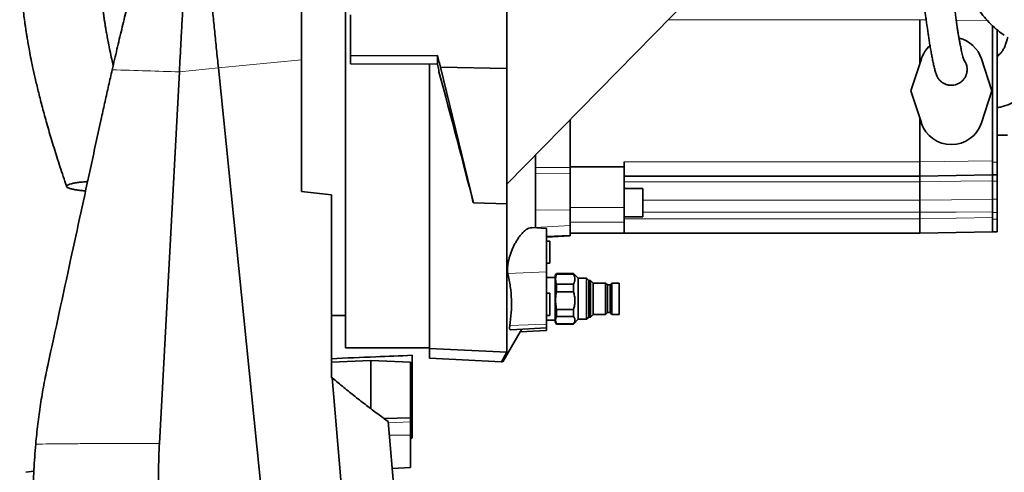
# Model space of a CAD drawing. Header units: millimetres. Extents: x 0 to 11920, y 0 to 8400.
# Tile 8 of 61: x 2758 to 3380, y 3580 to 3867. Entities that reach past the tile are written whole.
import ezdxf

# ---------------------------------------------------------------- set-up
doc = ezdxf.new("R2010")
doc.units = ezdxf.units.MM
doc.header["$LTSCALE"] = 20

msp = doc.modelspace()

# ---------------------------------------------------------------- linework, layer by layer
at = {"color": 7, "linetype": 'Continuous', "lineweight": 35}
for p, q in [((2963.71, 3659.08), (2963.71, 3984.08)), ((3191.45, 3890.75), (3065.71, 3762.58)), ((3065.71, 3835.68), (3065.71, 3872.69)), ((2966.71, 3843.63), (2966.71, 3869.63)), ((3326.71, 3866.58), (3326.71, 3838.77)), ((3326.71, 3866.58), (3326.71, 3866.58)), ((3372.71, 3862.82), (3372.71, 3777.38)), ((3375.71, 3776.39), (3375.71, 3860.1)), ((2935.71, 3841.21), (2935.71, 3757.93)), ((2966.71, 3843.63), (3021.71, 3843.9)), ((2966.71, 3838.68), (2966.71, 3843.63)), ((3021.71, 3843.9), (3021.71, 3838.41)), ((3327.71, 3841.8), (3321.09, 3821.58)), ((3372.34, 3821.58), (3365.72, 3841.8)), ((3375.71, 3844.3), (3376.86, 3844.34)), ((3375.71, 3843.57), (3375.96, 3843.58)), ((2883.24, 3836.15), (2925.55, 3418.58)), ((3021.71, 3838.41), (2966.71, 3838.68)), ((3016.71, 3658.51), (3016.71, 3838.43)), ((3023.7, 3836.52), (3065.71, 3835.68)), ((3044.45, 3750.77), (3023.7, 3836.52)), ((3065.71, 3750.12), (3065.71, 3835.68)), ((2845.96, 3598.47), (2858.57, 3833.53)), ((3022.71, 3833.63), (3022.71, 3834.68)), ((3321.09, 3821.58), (3327.71, 3801.36)), ((3365.72, 3801.36), (3372.34, 3821.58)), ((3326.71, 3804.39), (3326.71, 3776.58)), ((3105.71, 3803.36), (3105.71, 3773.06)), ((3382.21, 3793.58), (3375.71, 3793.58)), ((3083.71, 3734.95), (3083.71, 3780.93)), ((3139.71, 3773.58), (3105.71, 3773.58)), ((3105.71, 3773.06), (3105.71, 3769.38)), ((3139.71, 3776.58), (3139.71, 3773.58)), ((3139.71, 3773.58), (3139.71, 3747.71)), ((3326.71, 3776.58), (3326.71, 3776.58)), ((3372.71, 3776.39), (3372.71, 3777.38)), ((3372.71, 3768.39), (3372.71, 3776.39)), ((3375.71, 3768.39), (3375.71, 3776.39)), ((3105.71, 3769.38), (3105.71, 3746.36)), ((3326.71, 3767.58), (3139.71, 3767.58)), ((3372.71, 3768.39), (3326.71, 3767.58)), ((3372.71, 3768.39), (3375.71, 3768.39)), ((3372.71, 3764.43), (3372.71, 3768.39)), ((3375.71, 3764.43), (3375.71, 3768.39)), ((3326.71, 3763.98), (3326.71, 3763.98)), ((3326.71, 3763.98), (3326.71, 3752.43)), ((3372.71, 3753), (3372.71, 3764.43)), ((3375.71, 3753), (3375.71, 3764.43)), ((2935.71, 3757.93), (2954.71, 3755.77)), ((2954.71, 3755.77), (2954.71, 3640.03)), ((3151.71, 3759.87), (3139.71, 3759.87)), ((3151.71, 3759.87), (3151.71, 3741.87)), ((3044.45, 3750.77), (3065.71, 3750.12)), ((3065.71, 3750.12), (3065.71, 3656.28)), ((3139.71, 3747.71), (3139.71, 3738.52)), ((3326.71, 3752.43), (3326.71, 3752.43)), ((3372.71, 3744.55), (3372.71, 3753)), ((3375.71, 3744.55), (3375.71, 3753)), ((3105.71, 3746.36), (3105.71, 3736.31)), ((3139.71, 3741.87), (3151.71, 3741.87)), ((3326.71, 3744.75), (3326.71, 3740.58)), ((3372.71, 3741.38), (3372.71, 3744.55)), ((3375.71, 3740.39), (3375.71, 3744.55)), ((3105.71, 3736.31), (3105.71, 3730.35)), ((3139.71, 3738.52), (3139.71, 3731.58)), ((3326.71, 3740.58), (3326.71, 3740.58)), ((3372.71, 3740.39), (3372.71, 3741.38)), ((3372.71, 3732.39), (3372.71, 3740.39)), ((3375.71, 3732.39), (3375.71, 3740.39)), ((3090.71, 3734.58), (3081.38, 3735.07)), ((3090.71, 3707.06), (3090.71, 3734.58)), ((3090.71, 3729.08), (3105.71, 3729.87)), ((3139.71, 3731.58), (3105.71, 3731.58)), ((3105.71, 3730.35), (3105.71, 3729.87)), ((3326.71, 3731.58), (3139.71, 3731.58)), ((3372.71, 3732.39), (3326.71, 3731.58)), ((3372.71, 3732.39), (3375.71, 3732.39)), ((3092.71, 3726.58), (3090.71, 3726.58)), ((3092.71, 3726.58), (3092.71, 3712.58)), ((3090.71, 3712.58), (3092.71, 3712.58)), ((3090.71, 3674.06), (3090.71, 3707.06)), ((3097.02, 3706.08), (3096.21, 3704.68)), ((3096.21, 3704.68), (3096.21, 3676.91)), ((3107.71, 3706.08), (3097.02, 3706.08)), ((3097.02, 3706.08), (3097.02, 3705.6)), ((3097.02, 3705.6), (3107.71, 3705.6)), ((3110.71, 3703.08), (3107.71, 3706.08)), ((3107.71, 3705.6), (3107.71, 3706.08)), ((3096.21, 3703.58), (3090.71, 3703.58)), ((3097.02, 3699.3), (3097.02, 3694.46)), ((3107.71, 3699.3), (3097.02, 3699.3)), ((3107.71, 3694.46), (3107.71, 3699.3)), ((3116.01, 3703.08), (3110.71, 3703.08)), ((3110.71, 3677.08), (3110.71, 3703.08)), ((3117.37, 3701.72), (3116.01, 3703.08)), ((3116.01, 3690.08), (3116.01, 3703.08)), ((3118.57, 3701.72), (3117.37, 3701.72)), ((3117.37, 3690.08), (3117.37, 3701.72)), ((3120.21, 3699.96), (3118.57, 3701.72)), ((3118.57, 3690.08), (3118.57, 3701.72)), ((3128.11, 3699.96), (3120.21, 3699.96)), ((3120.21, 3690.08), (3120.21, 3699.96)), ((3129.19, 3698.88), (3128.11, 3699.96)), ((3128.11, 3690.08), (3128.11, 3699.96)), ((3130.96, 3698.88), (3129.19, 3698.88)), ((3129.19, 3690.08), (3129.19, 3698.88)), ((3132.03, 3699.96), (3130.96, 3698.88)), ((3130.96, 3690.08), (3130.96, 3698.88)), ((3136.71, 3699.96), (3132.03, 3699.96)), ((3132.03, 3690.08), (3132.03, 3699.96)), ((3136.71, 3680.21), (3136.71, 3699.96)), ((3092.71, 3693.58), (3090.71, 3693.58)), ((3092.71, 3693.58), (3092.71, 3680.12)), ((3097.02, 3694.46), (3107.71, 3694.46)), ((3116.01, 3677.08), (3116.01, 3690.08)), ((3117.37, 3678.44), (3117.37, 3690.08)), ((3118.57, 3678.44), (3118.57, 3690.08)), ((3120.21, 3680.21), (3120.21, 3690.08)), ((3128.11, 3680.21), (3128.11, 3690.08)), ((3129.19, 3681.28), (3129.19, 3690.08)), ((3130.96, 3681.28), (3130.96, 3690.08)), ((3132.03, 3680.21), (3132.03, 3690.08)), ((2954.71, 3679.58), (2963.71, 3679.58)), ((3090.71, 3679.58), (3092.71, 3679.58)), ((3092.71, 3680.12), (3092.71, 3679.58)), ((3097.02, 3683.36), (3097.02, 3678.95)), ((3107.71, 3683.36), (3097.02, 3683.36)), ((3107.71, 3678.95), (3107.71, 3683.36)), ((3118.57, 3678.44), (3120.21, 3680.21)), ((3120.21, 3680.21), (3128.11, 3680.21)), ((3128.11, 3680.21), (3129.19, 3681.28)), ((3129.19, 3681.28), (3130.96, 3681.28)), ((3130.96, 3681.28), (3132.03, 3680.21)), ((3132.03, 3680.21), (3136.71, 3680.21)), ((3090.71, 3676.58), (3096.21, 3676.58)), ((3090.71, 3671.58), (3090.71, 3674.06)), ((3096.21, 3676.91), (3096.21, 3675.48)), ((3096.21, 3675.48), (3097.02, 3674.08)), ((3097.02, 3678.95), (3107.71, 3678.95)), ((3097.02, 3674.15), (3097.02, 3674.08)), ((3107.71, 3674.15), (3097.02, 3674.15)), ((3097.02, 3674.08), (3107.71, 3674.08)), ((3107.71, 3674.08), (3110.71, 3677.08)), ((3107.71, 3674.08), (3107.71, 3674.15)), ((3110.71, 3677.08), (3116.01, 3677.08)), ((3116.01, 3677.08), (3117.37, 3678.44)), ((3117.37, 3678.44), (3118.57, 3678.44)), ((3063, 3650.16), (3074.16, 3669.25)), ((3068.14, 3670.4), (3090.71, 3671.58)), ((3074.16, 3669.22), (3090.71, 3670.08)), ((3090.71, 3671.58), (3090.71, 3670.08)), ((2963.71, 3659.08), (3016.71, 3659.08)), ((3065.71, 3656.28), (3016.71, 3658.51)), ((3016.71, 3652.58), (3016.71, 3658.51)), ((3062.15, 3650.2), (3065.71, 3656.28)), ((2954.71, 3650.05), (2979.71, 3651.1)), ((3004.71, 3650.05), (2979.71, 3651.1)), ((2979.71, 3651.1), (2979.71, 3620.46)), ((3004.71, 3650.05), (3004.71, 3614.74)), ((3005.71, 3602.07), (3005.71, 3654.31)), ((3016.71, 3652.58), (3062.15, 3650.2)), ((3013.58, 2937.13), (2955.27, 3640.01)), ((3004.71, 3614.74), (2987.84, 3614.43)), ((2990.68, 3612.36), (3046.77, 2936.23)), ((3004.71, 3614.74), (3004.71, 3612.12)), ((3004.71, 3612.12), (3004.71, 3603.82)), ((3004.71, 3603.82), (3004.71, 3583.25)), ((3004.71, 3601.49), (3005.71, 3602.07)), ((2766.6, 3581.07), (2761.56, 3580.29)), ((3004.71, 3583.25), (2993.14, 3582.78))]:
    msp.add_line(p, q, dxfattribs=at)
at = {"color": 8, "linetype": 'Continuous', "lineweight": 18}
for p, q in [((3326.71, 3866.58), (3167.74, 3866.58)), ((3330.76, 3866.51), (3326.71, 3866.58)), ((3369.75, 3865.83), (3349.76, 3866.18)), ((2883.24, 3836.15), (2935.71, 3841.21)), ((2858.57, 3833.53), (2883.24, 3836.15)), ((3083.71, 3773.06), (3105.71, 3773.06)), ((3139.71, 3776.58), (3326.71, 3776.58)), ((3326.71, 3776.58), (3372.71, 3777.38)), ((3372.71, 3776.39), (3375.71, 3776.39)), ((3083.71, 3769.08), (3105.71, 3769.38)), ((3326.71, 3763.98), (3139.71, 3763.98)), ((3372.71, 3764.43), (3375.71, 3764.43)), ((3139.71, 3747.71), (3105.71, 3747.71)), ((3151.71, 3752.43), (3326.71, 3752.43)), ((3372.71, 3753), (3375.71, 3753)), ((3083.71, 3746.06), (3105.71, 3746.36)), ((3326.71, 3744.75), (3151.71, 3744.75)), ((3372.71, 3744.55), (3375.71, 3744.55)), ((3083.71, 3735.19), (3105.71, 3736.31)), ((3139.71, 3738.52), (3105.71, 3738.52)), ((3139.71, 3740.58), (3326.71, 3740.58)), ((3326.71, 3740.58), (3372.71, 3741.38)), ((3372.71, 3740.39), (3375.71, 3740.39)), ((3090.71, 3729.59), (3105.71, 3730.35)), ((3090.71, 3707.06), (3066.24, 3705.99)), ((3090.71, 3674.06), (3067.48, 3673.05)), ((3004.71, 3612.12), (2990.74, 3611.68)), ((3004.71, 3603.82), (2991.4, 3603.74))]:
    msp.add_line(p, q, dxfattribs=at)
at = {"color": 8, "linetype": 'Continuous', "lineweight": 18, "flags": 128}
for points in [[(3372.71, 3764.76), (3352.72, 3764.42), (3326.71, 3763.98)], [(3326.71, 3752.43), (3346.71, 3752.6), (3372.71, 3752.83)], [(3372.71, 3745.12), (3349.76, 3744.93), (3326.71, 3744.75)]]:
    msp.add_lwpolyline(points, dxfattribs=at)
at = {"color": 7, "linetype": 'Continuous', "lineweight": 35}
for centre, start, end in [((3346.71, 3835.58), 18.12389, 75.99159), ((3346.71, 3835.58), 132.90162, 161.87611), ((3346.71, 3807.58), 198.12389, 341.87611)]:
    msp.add_arc(centre, 20, start, end, dxfattribs=at)
for centre, major_axis, ratio, start_param, end_param in [((3022.59, 3818.33), (-62.16, 232.92), 0.023973, 4.784171, 4.816018), ((3021.05, 3824.04), (-46.85, 175.56), 0.023973, 4.766667, 4.787932), ((3022.33, 3819.28), (-43.9, 164.5), 0.023973, 4.276403, 4.793331), ((3326.64, 3776.58), (-0.08, 9), 0.008726, 3.141593, 4.712161), ((2753.81, 3744.75), (572.9, 0), 0.017455, 0, 0.000071), ((3326.64, 3740.58), (-0.08, 9), 0.008726, 3.141593, 4.712161), ((6513.56, 3821.58), (5835.27, -24.53), 0.042488, 4.056651, 4.056773)]:
    msp.add_ellipse(centre, major_axis=major_axis, ratio=ratio, start_param=start_param, end_param=end_param, dxfattribs=at)
for points, knots in [([(3085.09, 4186.94), (3081.53, 4186.62), (3074.41, 4185.97), (3064.16, 4184.52), (3054.61, 4182.9), (3046.09, 4181.22), (3038.64, 4179.59), (3032.39, 4178.1), (3027.3, 4176.83), (3023.22, 4175.76), (3019.86, 4174.85), (3017.12, 4174.09), (3014.85, 4173.45), (3012.64, 4172.81), (3009.96, 4172.02), (3006.52, 4170.99), (3002.27, 4169.67), (2997.28, 4168.06), (2991.7, 4166.21), (2984.35, 4163.65), (2975.68, 4160.48), (2966.01, 4156.71), (2956.94, 4152.97), (2948.47, 4149.3), (2939.07, 4145.03), (2928.24, 4139.83), (2915.53, 4133.3), (2904.95, 4127.46), (2896.84, 4122.74), (2891.71, 4119.65), (2887.14, 4116.83), (2883.3, 4114.39), (2880.17, 4112.36), (2877.75, 4110.78), (2875.87, 4109.52), (2874.11, 4108.34), (2872.04, 4106.93), (2869.43, 4105.12), (2866.28, 4102.91), (2862.61, 4100.27), (2858.49, 4097.22), (2850.99, 4091.51), (2840.68, 4083.14), (2828.56, 4072.23), (2817.79, 4061.5), (2808.13, 4050.82), (2799.05, 4039.56), (2790.5, 4027.43), (2783.06, 4015.1), (2776.8, 4002.75), (2771.64, 3990.57), (2767.27, 3977.92), (2763.73, 3964.9), (2761.01, 3951.58), (2759.19, 3938.74), (2758.11, 3926.43), (2757.62, 3914.75), (2757.63, 3903.28), (2758.01, 3893.6), (2758.53, 3885.84), (2759.06, 3879.84), (2759.64, 3874.22), (2760.27, 3869.02), (2760.83, 3864.92), (2761.25, 3862.03), (2761.49, 3860.42), (2761.69, 3859.14), (2761.93, 3857.61), (2762.3, 3855.3), (2762.86, 3852.02), (2763.62, 3847.79), (2764.61, 3842.6), (2765.88, 3836.42), (2767.46, 3829.24), (2769.4, 3821.07), (2771.72, 3811.96), (2774.46, 3801.94), (2777.6, 3791.1), (2781.18, 3779.51), (2784.45, 3769.39), (2786.59, 3763.15), (2787.33, 3760.99)], [0, 0, 0, 0, 0.017517, 0.034995, 0.051026, 0.065464, 0.078182, 0.089071, 0.097566, 0.104475, 0.110302, 0.115061, 0.118735, 0.122153, 0.126608, 0.13274, 0.140181, 0.148952, 0.159077, 0.169718, 0.188044, 0.20545, 0.221883, 0.237298, 0.251847, 0.273695, 0.297605, 0.323532, 0.334256, 0.344565, 0.353508, 0.361081, 0.367289, 0.372137, 0.375499, 0.378558, 0.382727, 0.388017, 0.394422, 0.401934, 0.410544, 0.419946, 0.448839, 0.476461, 0.500464, 0.523535, 0.546873, 0.570814, 0.595254, 0.615914, 0.636817, 0.657853, 0.67891, 0.700032, 0.721276, 0.739252, 0.757369, 0.775457, 0.792295, 0.802133, 0.811397, 0.820091, 0.828214, 0.835621, 0.839202, 0.841692, 0.843125, 0.845198, 0.848839, 0.85394, 0.860556, 0.868687, 0.878333, 0.88971, 0.90265, 0.917143, 0.933172, 0.950707, 0.969354, 0.989357, 1, 1, 1, 1]), ([(2816.74, 3837.61), (2816.43, 3838.94), (2815.71, 3842.08), (2814.71, 3846.8), (2813.77, 3851.5), (2813.02, 3855.48), (2812.44, 3858.75), (2811.97, 3861.48), (2811.58, 3863.87), (2811.22, 3866.14), (2810.89, 3868.37), (2810.46, 3871.34), (2809.91, 3875.4), (2809.26, 3880.85), (2808.45, 3889), (2807.74, 3899.67), (2807.53, 3912.62), (2808.05, 3924.47), (2809.12, 3935.07), (2810.51, 3944.12), (2812.28, 3952.66), (2814.32, 3960.42), (2816.51, 3967.37), (2818.78, 3973.55), (2821.05, 3978.98), (2823.18, 3983.6), (2825.28, 3987.77), (2827.54, 3991.93), (2830.28, 3996.58), (2833.61, 4001.77), (2837.61, 4007.45), (2842.34, 4013.61), (2847.89, 4020.24), (2854.35, 4027.31), (2860.8, 4033.77), (2866.92, 4039.48), (2872.23, 4044.17), (2877.35, 4048.47), (2882.07, 4052.26), (2886.68, 4055.84), (2891.04, 4059.09), (2894.96, 4061.93), (2897.81, 4063.93), (2899.67, 4065.22), (2900.94, 4066.09), (2902.3, 4067.02), (2904.16, 4068.28), (2906.65, 4069.92), (2909.62, 4071.86), (2913.92, 4074.6), (2919.69, 4078.15), (2927.13, 4082.54), (2935.45, 4087.2), (2944.25, 4091.86), (2952.98, 4096.24), (2961.06, 4100.09), (2967.96, 4103.22), (2973.76, 4105.75), (2978.55, 4107.78), (2983.14, 4109.67), (2987.93, 4111.58), (2993.33, 4113.67), (2998.52, 4115.6), (3001.93, 4116.81), (3003.3, 4117.29)], [0, 0, 0, 0, 0.010166, 0.024078, 0.035998, 0.045952, 0.05428, 0.060717, 0.066655, 0.072348, 0.077799, 0.083542, 0.094673, 0.10835, 0.124506, 0.155783, 0.188107, 0.221419, 0.244725, 0.268398, 0.290669, 0.311103, 0.329782, 0.346756, 0.362043, 0.375635, 0.386609, 0.39887, 0.413111, 0.429459, 0.44808, 0.468764, 0.491968, 0.51782, 0.546432, 0.566193, 0.58605, 0.604307, 0.620856, 0.635623, 0.652167, 0.665447, 0.67539, 0.680712, 0.684075, 0.68806, 0.694229, 0.702596, 0.712618, 0.723434, 0.744709, 0.768509, 0.794834, 0.823485, 0.850859, 0.8755, 0.897382, 0.913473, 0.927659, 0.940324, 0.95433, 0.970243, 0.988013, 1, 1, 1, 1]), ([(2935.71, 3979.74), (2935.71, 3979.7), (2935.71, 3979.63), (2935.71, 3978.23), (2935.71, 3975.81), (2935.71, 3972.3), (2935.71, 3967.78), (2935.71, 3962.26), (2935.71, 3955.84), (2935.71, 3948.46), (2935.71, 3940.22), (2935.71, 3931.19), (2935.71, 3921.45), (2935.71, 3910.95), (2935.71, 3899.83), (2935.71, 3888.18), (2935.71, 3876.16), (2935.71, 3863.69), (2935.71, 3852), (2935.71, 3844.42), (2935.71, 3841.2)], [0, 0, 0, 0, 0.045995, 0.101683, 0.158056, 0.214429, 0.271922, 0.32775, 0.383968, 0.440778, 0.498401, 0.554662, 0.611318, 0.668573, 0.726643, 0.783817, 0.841092, 0.898269, 0.956842, 1, 1, 1, 1]), ([(2869.01, 3976.58), (2869.02, 3976.49), (2869.04, 3976.3), (2869.19, 3974.81), (2869.43, 3972.45), (2869.76, 3969.14), (2870.19, 3964.93), (2870.71, 3959.83), (2871.31, 3953.87), (2872, 3947.1), (2872.76, 3939.56), (2873.6, 3931.3), (2874.5, 3922.35), (2875.47, 3912.78), (2876.5, 3902.65), (2877.58, 3892.02), (2878.68, 3881.14), (2879.8, 3870.1), (2880.93, 3858.97), (2882.07, 3847.64), (2882.85, 3839.98), (2883.24, 3836.15)], [0, 0, 0, 0, 0.0529552, 0.106024, 0.1591006, 0.2121856, 0.2652827, 0.318395, 0.3715251, 0.4246753, 0.4778446, 0.5310344, 0.5842457, 0.6374785, 0.6907327, 0.7440046, 0.7972932, 0.8479546, 0.8986278, 0.9493111, 1, 1, 1, 1]), ([(2854.3, 3968.87), (2854.17, 3968.82), (2853.8, 3968.67), (2852.96, 3967.4), (2851.8, 3965.16), (2850.43, 3961.94), (2848.88, 3957.84), (2847.14, 3952.86), (2845.24, 3947.03), (2843.18, 3940.36), (2840.96, 3932.87), (2838.6, 3924.57), (2836.1, 3915.53), (2833.49, 3905.77), (2830.77, 3895.35), (2827.95, 3884.29), (2825.06, 3872.63), (2822.1, 3860.48), (2819.1, 3847.86), (2817.11, 3839.25), (2816.11, 3834.91)], [0, 0, 0, 0, 0.027112, 0.079898, 0.133405, 0.187275, 0.24188, 0.29623, 0.351303, 0.406736, 0.462899, 0.519713, 0.577269, 0.635198, 0.693878, 0.753671, 0.813859, 0.875275, 0.937112, 1, 1, 1, 1]), ([(2862.63, 3909.11), (2862.58, 3908.2), (2862.48, 3906.34), (2862.33, 3903.46), (2862.16, 3900.42), (2861.99, 3897.28), (2861.82, 3894.12), (2861.66, 3891.05), (2861.48, 3887.63), (2861.26, 3883.52), (2860.98, 3878.36), (2860.65, 3872.27), (2860.41, 3867.85), (2860.29, 3865.5)], [0, 0, 0, 0, 0.067816, 0.138317, 0.211505, 0.287379, 0.362614, 0.433927, 0.501315, 0.597969, 0.713306, 0.84732, 1, 1, 1, 1]), ([(3346.4, 3905.45), (3346.59, 3904.98), (3347.17, 3903.55), (3348.08, 3901.39), (3349.18, 3898.86), (3350.34, 3896.27), (3351.76, 3893.25), (3353.74, 3889.25), (3356.39, 3884.28), (3359.85, 3878.49), (3363.62, 3873.03), (3367.57, 3868.07), (3371.64, 3863.68), (3375.84, 3859.8), (3378.82, 3857.66), (3380.14, 3856.7)], [0, 0, 0, 0, 0.023177, 0.071182, 0.109205, 0.152231, 0.205023, 0.267431, 0.365337, 0.47727, 0.599312, 0.697512, 0.80151, 0.911415, 1, 1, 1, 1]), ([(3326.29, 3901.81), (3326.55, 3899.58), (3327.06, 3895.35), (3327.77, 3889.53), (3328.4, 3884.47), (3329, 3879.7), (3329.57, 3875.33), (3330.08, 3871.45), (3330.48, 3868.49), (3330.8, 3866.23), (3331.12, 3863.9), (3331.51, 3861.21), (3331.95, 3858.2), (3332.4, 3855.24), (3332.86, 3852.23), (3333.4, 3848.93), (3333.97, 3845.62), (3334.57, 3842.42), (3335.17, 3839.41), (3335.82, 3836.52), (3336.52, 3833.81), (3336.99, 3832.42), (3337.23, 3831.7)], [0, 0, 0, 0, 0.064397, 0.122272, 0.174006, 0.219921, 0.272924, 0.316408, 0.350755, 0.376248, 0.397346, 0.436395, 0.477617, 0.514962, 0.557537, 0.607016, 0.665728, 0.71946, 0.779392, 0.845815, 0.919157, 1, 1, 1, 1]), ([(3354.78, 3840.89), (3354.7, 3841.03), (3354.56, 3841.31), (3354.22, 3842.38), (3353.84, 3843.81), (3353.42, 3845.51), (3352.96, 3847.52), (3352.48, 3849.76), (3352.01, 3852.2), (3351.57, 3854.57), (3351.23, 3856.58), (3350.95, 3858.25), (3350.74, 3859.58), (3350.54, 3860.87), (3350.33, 3862.28), (3350.07, 3864.05), (3349.73, 3866.4), (3349.32, 3869.43), (3348.82, 3873.22), (3348.25, 3877.87), (3347.6, 3883.5), (3346.86, 3890.22), (3346.35, 3895.25), (3346.08, 3897.92)], [0, 0, 0, 0, 0.0788111, 0.15034, 0.2151224, 0.2735672, 0.3259716, 0.3832824, 0.4317141, 0.4724462, 0.5088844, 0.5309538, 0.5512541, 0.5697887, 0.5877138, 0.6118464, 0.6433552, 0.6823464, 0.7289986, 0.7835916, 0.8465379, 0.9184155, 1, 1, 1, 1]), ([(2859.82, 3856.72), (2859.9, 3858.19), (2860.06, 3861.13), (2860.21, 3864.04), (2860.29, 3865.5)], [0, 0, 0, 0, 0.499988, 1, 1, 1, 1]), ([(2859.82, 3856.72), (2859.61, 3852.89), (2859.19, 3845.23), (2858.78, 3837.43), (2858.57, 3833.53)], [0, 0, 0, 0, 0.5000932, 1, 1, 1, 1]), ([(3382.32, 3855.5), (3382.21, 3855.04), (3381.98, 3854.08), (3381.6, 3852.76), (3381.21, 3851.54), (3380.81, 3850.46), (3380.41, 3849.49), (3379.96, 3848.54), (3379.45, 3847.59), (3378.89, 3846.69), (3378.27, 3845.84), (3377.64, 3845.1), (3377.02, 3844.47), (3376.43, 3843.95), (3376, 3843.6), (3375.77, 3843.43), (3375.71, 3843.39)], [0, 0, 0, 0, 0.0610467, 0.1267617, 0.1968574, 0.258157, 0.3204704, 0.3911035, 0.4701316, 0.5576408, 0.6495045, 0.7439384, 0.8307286, 0.9095431, 0.980302, 1, 1, 1, 1]), ([(3375.71, 3810.91), (3375.94, 3810.95), (3376.61, 3811.06), (3377.72, 3811.31), (3379.05, 3811.64), (3380.37, 3812.03), (3381.8, 3812.52), (3383.43, 3813.14), (3385.39, 3814.01), (3387.54, 3815.14), (3389.68, 3816.45), (3391.5, 3817.71), (3393.09, 3818.95), (3394.59, 3820.22), (3396.13, 3821.66), (3397.76, 3823.33), (3399.54, 3825.34), (3401.45, 3827.74), (3403.41, 3830.51), (3405.35, 3833.64), (3407.18, 3837.05), (3408.82, 3840.6), (3410.15, 3844.14), (3410.99, 3846.69), (3411.35, 3848.1), (3411.41, 3848.35)], [0, 0, 0, 0, 0.017578, 0.053306, 0.084902, 0.115186, 0.149376, 0.187573, 0.229761, 0.285026, 0.333372, 0.374508, 0.410171, 0.447871, 0.488496, 0.532055, 0.583351, 0.63819, 0.696579, 0.758522, 0.821983, 0.883929, 0.939843, 0.989718, 1, 1, 1, 1]), ([(3356.58, 3833.93), (3356.62, 3834.62), (3356.74, 3836.42), (3356.12, 3839.07), (3354.96, 3840.62), (3354.48, 3841.27)], [0, 0, 0, 0, 0.263079, 0.692698, 1, 1, 1, 1]), ([(2816.11, 3834.91), (2815.35, 3831.57), (2813.82, 3824.89), (2811.57, 3814.83), (2808.98, 3803.03), (2806.05, 3789.54), (2799.56, 3759.52), (2789.32, 3712.29), (2780.19, 3670.16), (2775.37, 3647.9)], [0, 0, 0, 0, 0.053465, 0.106986, 0.160451, 0.242046, 0.323649, 0.64262, 1, 1, 1, 1]), ([(3354.74, 3840.88), (3355.05, 3840.44), (3355.72, 3839.46), (3356.35, 3837.7), (3356.69, 3835.76), (3356.63, 3833.78), (3356.19, 3831.86), (3355.37, 3830.06), (3354.23, 3828.46), (3352.79, 3827.11), (3351.13, 3826.06), (3349.28, 3825.36), (3347.34, 3825.03), (3345.37, 3825.1), (3343.44, 3825.53), (3341.65, 3826.35), (3340.04, 3827.49), (3338.7, 3828.93), (3337.74, 3830.36), (3337.4, 3831.35), (3337.28, 3831.72)], [0, 0, 0, 0, 0.046882, 0.104312, 0.162084, 0.219625, 0.276964, 0.334412, 0.391748, 0.449132, 0.506491, 0.563838, 0.621244, 0.678579, 0.736058, 0.793529, 0.850955, 0.908359, 0.965759, 1, 1, 1, 1]), ([(3356.57, 3833.83), (3356.57, 3833.84), (3356.57, 3833.87), (3356.58, 3833.91), (3356.58, 3833.93)], [0, 0, 0, 0, 0.593733, 1, 1, 1, 1]), ([(3326.71, 3763.98), (3326.71, 3764.47), (3326.71, 3765.77), (3326.7, 3767.25), (3326.71, 3767.47), (3326.71, 3767.58)], [0, 0, 0, 0, 0.230467, 0.615234, 1, 1, 1, 1]), ([(2796.5, 3758.54), (2795.45, 3758.67), (2793.33, 3758.94), (2790.81, 3759.42), (2788.85, 3759.96), (2787.64, 3760.52), (2787.14, 3761.1), (2787.37, 3761.67), (2788.29, 3762.22), (2789.83, 3762.74), (2791.98, 3763.22), (2794.68, 3763.64), (2797.56, 3763.99), (2799.67, 3764.15), (2800.57, 3764.22)], [0, 0, 0, 0, 0.086651, 0.175737, 0.262419, 0.351814, 0.435184, 0.521109, 0.602291, 0.685799, 0.767612, 0.851634, 0.936589, 1, 1, 1, 1]), ([(2799.28, 3758.27), (2799.23, 3758.27), (2798.23, 3758.35), (2797.34, 3758.45), (2796.5, 3758.54)], [0, 0, 0, 0, 0.052831, 1, 1, 1, 1]), ([(3326.71, 3744.75), (3326.71, 3745.42), (3326.71, 3747.2), (3326.7, 3750.02), (3326.71, 3751.62), (3326.71, 3752.43)], [0, 0, 0, 0, 0.230467, 0.615234, 1, 1, 1, 1]), ([(3066.24, 3705.99), (3066.16, 3706.45), (3065.99, 3707.37), (3065.97, 3709.1), (3066.13, 3711.04), (3066.48, 3713.16), (3067, 3715.39), (3067.68, 3717.72), (3068.54, 3720.09), (3069.57, 3722.54), (3070.76, 3724.95), (3072.14, 3727.33), (3073.65, 3729.55), (3075.31, 3731.56), (3077.03, 3733.22), (3078.77, 3734.41), (3080.25, 3735.06), (3081.06, 3735.01), (3081.38, 3735)], [0, 0, 0, 0, 0.053547, 0.107089, 0.160622, 0.214166, 0.268117, 0.322088, 0.379951, 0.437838, 0.50219, 0.566567, 0.638675, 0.710799, 0.789379, 0.867943, 0.947613, 1, 1, 1, 1]), ([(3067.48, 3673.05), (3067.85, 3675.79), (3068.59, 3681.29), (3068.64, 3689.54), (3067.96, 3697.8), (3066.82, 3703.26), (3066.24, 3705.99)], [0, 0, 0, 0, 0.2481049, 0.4969572, 0.7481023, 1, 1, 1, 1]), ([(3097.02, 3705.6), (3096.79, 3704.8), (3096.33, 3703.17), (3096.48, 3701.04), (3096.88, 3699.76), (3097.02, 3699.3)], [0, 0, 0, 0, 0.38361, 0.776815, 1, 1, 1, 1]), ([(3107.71, 3699.3), (3108, 3699.82), (3108.57, 3700.88), (3108.8, 3702.51), (3108.52, 3704.11), (3107.99, 3705.1), (3107.71, 3705.6)], [0, 0, 0, 0, 0.254784, 0.517011, 0.755134, 1, 1, 1, 1]), ([(3097.02, 3694.46), (3096.79, 3693.05), (3096.33, 3690.19), (3096.48, 3686.44), (3096.88, 3684.18), (3097.02, 3683.36)], [0, 0, 0, 0, 0.38361, 0.776815, 1, 1, 1, 1]), ([(3107.71, 3683.36), (3108, 3684.28), (3108.57, 3686.15), (3108.8, 3689.02), (3108.52, 3691.83), (3107.99, 3693.58), (3107.71, 3694.46)], [0, 0, 0, 0, 0.254784, 0.517011, 0.755134, 1, 1, 1, 1]), ([(3068.14, 3670.43), (3067.97, 3670.44), (3067.62, 3670.47), (3067.39, 3671.09), (3067.33, 3671.95), (3067.44, 3672.72), (3067.48, 3673.05)], [0, 0, 0, 0, 0.268823, 0.536064, 0.803266, 1, 1, 1, 1]), ([(3097.02, 3678.95), (3096.94, 3678.75), (3096.6, 3677.97), (3096.33, 3676.55), (3096.59, 3675.13), (3096.94, 3674.34), (3097.02, 3674.15)], [0, 0, 0, 0, 0.122965, 0.496576, 0.879578, 1, 1, 1, 1]), ([(3107.71, 3674.15), (3107.97, 3674.5), (3108.47, 3675.2), (3108.76, 3676.27), (3108.67, 3677.3), (3108.28, 3678.19), (3107.88, 3678.73), (3107.71, 3678.95)], [0, 0, 0, 0, 0.223645, 0.452071, 0.652587, 0.857554, 1, 1, 1, 1]), ([(3074.16, 3669.26), (3074.15, 3669.24), (3074.09, 3669.12), (3074.29, 3669.5), (3074.54, 3670.01), (3074.84, 3670.59), (3074.93, 3670.76)], [0, 0, 0, 0, 0.048987, 0.442709, 0.848372, 1, 1, 1, 1]), ([(3005.71, 3654.31), (2998.05, 3653.99), (2981.05, 3653.26), (2964.05, 3652.55), (2954.71, 3652.15)], [0, 0, 0, 0, 0.450979, 1, 1, 1, 1]), ([(3062.99, 3650.16), (3062.96, 3650.16), (3062.89, 3650.16), (3062.4, 3650.19), (3062.15, 3650.2)], [0, 0, 0, 0, 0.498254, 1, 1, 1, 1]), ([(2775.37, 3647.9), (2774.52, 3643.82), (2772.82, 3635.64), (2770.75, 3623.24), (2768.99, 3610.73), (2768.16, 3602.32), (2767.75, 3598.12)], [0, 0, 0, 0, 0.249113, 0.498564, 0.749092, 1, 1, 1, 1]), ([(2955.27, 3640.01), (2957.7, 3637.98), (2962.53, 3633.94), (2969.73, 3628.15), (2976.87, 3622.57), (2983.88, 3617.28), (2988.45, 3613.97), (2990.68, 3612.36)], [0, 0, 0, 0, 0.202099, 0.402337, 0.604602, 0.806932, 1, 1, 1, 1]), ([(2846.69, 3544.74), (2846.34, 3549.75), (2845.64, 3559.76), (2845.33, 3573.74), (2845.43, 3586.65), (2845.78, 3594.53), (2845.96, 3598.47)], [0, 0, 0, 0, 0.28, 0.560108, 0.780132, 1, 1, 1, 1]), ([(2767.75, 3598.12), (2767.32, 3592.68), (2766.47, 3581.8), (2766.08, 3565.49), (2766.28, 3549.22), (2767.01, 3538.46), (2767.37, 3533.07)], [0, 0, 0, 0, 0.251028, 0.502059, 0.750677, 1, 1, 1, 1])]:
    msp.add_open_spline(points, degree=3, knots=knots, dxfattribs=at)
at = {"color": 8, "linetype": 'Continuous', "lineweight": 18}
for points, knots in [([(2816.11, 3834.91), (2823.37, 3834.69), (2837.43, 3834.27), (2851.68, 3833.77), (2858.57, 3833.53)], [0, 0, 0, 0, 0.516086, 1, 1, 1, 1]), ([(2767.75, 3598.12), (2770.65, 3598.16), (2776.64, 3598.24), (2786.02, 3598.34), (2795.92, 3598.42), (2806.15, 3598.48), (2816.48, 3598.51), (2826.65, 3598.52), (2836.43, 3598.51), (2842.85, 3598.48), (2845.96, 3598.47)], [0, 0, 0, 0, 0.1173086, 0.2417507, 0.3718068, 0.5043863, 0.636537, 0.7646831, 0.8861751, 1, 1, 1, 1])]:
    msp.add_open_spline(points, degree=3, knots=knots, dxfattribs=at)

doc.saveas('drawing.dxf')
